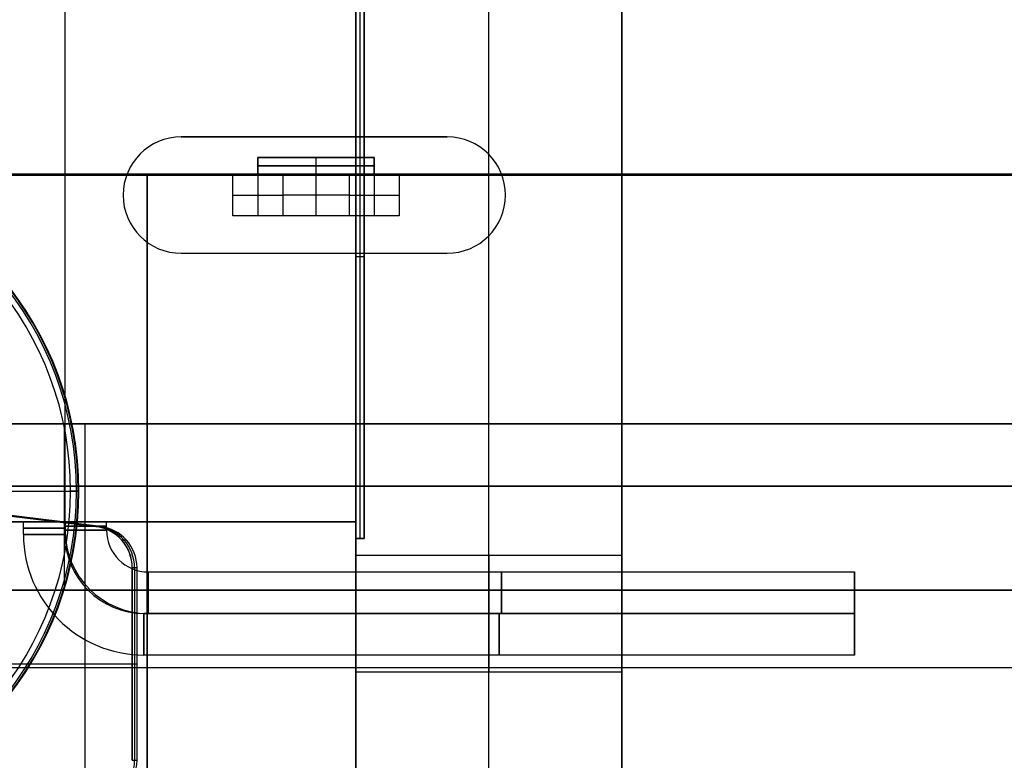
# Model space of a CAD drawing. Extents: x -64 to 57, y 4 to 161.
# Tile 100 of 256: x -56.06 to -50.14, y 97.79 to 102.25. Entities that reach past the tile are written whole.
import ezdxf

# ---------------------------------------------------------------- set-up
doc = ezdxf.new("R2010")
doc.units = 0
doc.layers.add('DEFAULT', color=7, linetype='CONTINUOUS')

msp = doc.modelspace()

# ---------------------------------------------------------------- linework, layer by layer
at = {"layer": 'DEFAULT', "color": 92}
for p, q in [((-52.4363, 81.754, 55.0359), (-52.4363, 156.6942, 55.0359)), ((-53.9863, 99.1256, 53.7093), (-53.9863, 152.6542, 53.7093)), ((-53.9863, 99.1256, 59.6864), (-53.9863, 152.6542, 59.6864)), ((-54.0363, 99.1256, 53.7093), (-54.0363, 104.822, 53.7093)), ((-54.0363, 102.5143, 65.6634), (-54.0363, 99.1256, 65.6634)), ((-54.0363, 102.5143, 51.1089), (-54.0363, 81.754, 51.1089)), ((-54.0363, 81.754, 66.2629), (-54.0363, 102.5143, 66.2629)), ((-54.0113, 99.1256, 65.6634), (-54.0113, 102.5143, 65.6634)), ((-53.9863, 102.5143, 65.6634), (-53.9863, 99.1256, 65.6634)), ((-53.2363, 81.754, 51.1089), (-53.2363, 102.5143, 51.1089)), ((-53.2363, 81.754, 66.2629), (-53.2363, 102.5143, 66.2629)), ((-52.4363, 102.5143, 51.1089), (-52.4363, 81.754, 51.1089)), ((-52.4363, 81.754, 66.2629), (-52.4363, 102.5143, 66.2629)), ((-53.9863, 100.82, 65.6634), (-54.0363, 100.82, 65.6634)), ((-54.0363, 99.1256, 65.6634), (-54.0363, 99.1256, 53.7093)), ((-53.9863, 99.1256, 65.6634), (-54.0363, 99.1256, 65.6634)), ((-54.0363, 99.1256, 53.7093), (-53.9863, 99.1256, 53.7093)), ((-54.0363, 98.9539, 58.6859), (-54.0363, 99.1256, 58.6859)), ((-53.9863, 99.1256, 59.6864), (-54.0363, 99.1256, 59.6864)), ((-54.0113, 99.1256, 53.7093), (-54.0113, 99.1256, 65.6634)), ((-53.9863, 99.1256, 65.6634), (-53.9863, 99.1256, 53.7093)), ((-54.0363, 99.0256, 62.6292), (-52.4363, 99.0256, 62.6292)), ((-54.0363, 99.0256, 58.4735), (-52.4363, 99.0256, 58.4735)), ((-54.0363, 99.0256, 55.9435), (-52.4363, 99.0256, 55.9435)), ((-52.4363, 98.6756, 56.2935), (-54.0363, 98.6756, 56.2935)), ((-54.0363, 98.6756, 55.5935), (-52.4363, 98.6756, 55.5935)), ((-52.4363, 98.6756, 58.8235), (-54.0363, 98.6756, 58.8235)), ((-54.0363, 98.6756, 58.1235), (-52.4363, 98.6756, 58.1235)), ((-52.4363, 98.6756, 62.9792), (-54.0363, 98.6756, 62.9792)), ((-54.0363, 98.6756, 62.2792), (-52.4363, 98.6756, 62.2792)), ((-54.0363, 97.745, 58.6859), (-54.0363, 98.3974, 58.6859)), ((-54.0363, 98.3256, 55.9435), (-52.4363, 98.3256, 55.9435)), ((-54.0363, 98.3256, 58.4735), (-52.4363, 98.3256, 58.4735)), ((-54.0363, 98.3256, 62.6292), (-52.4363, 98.3256, 62.6292))]:
    msp.add_line(p, q, dxfattribs=at)
at = {"layer": 'DEFAULT', "color": 51}
for p, q in [((-55.7863, 99.2256, 53.8093), (-55.7863, 152.5542, 53.8093)), ((-55.7863, 99.2256, 65.5634), (-55.7863, 152.5542, 65.5634)), ((-54.0363, 99.2256, 53.8093), (-54.0363, 152.5542, 53.8093)), ((-54.0363, 152.5542, 65.5634), (-54.0363, 99.2256, 65.5634)), ((-54.0363, 99.2256, 59.6864), (-54.0363, 152.5542, 59.6864)), ((-57.5363, 99.2256, 65.5634), (-54.0363, 99.2256, 65.5634)), ((-54.0363, 99.2256, 53.8093), (-57.5363, 99.2256, 53.8093)), ((-54.0363, 99.2256, 59.6864), (-57.5363, 99.2256, 59.6864)), ((-56.0363, 99.1506, 55.9435), (-56.0363, 99.2256, 55.9435)), ((-56.0363, 99.1506, 58.4735), (-56.0363, 99.2256, 58.4735)), ((-56.0363, 99.1506, 62.6292), (-56.0363, 99.2256, 62.6292)), ((-55.7863, 99.2256, 55.6935), (-55.7863, 99.1756, 55.6935)), ((-55.7863, 99.1756, 56.1935), (-55.7863, 99.2256, 56.1935)), ((-55.7863, 99.2256, 58.2235), (-55.7863, 99.1756, 58.2235)), ((-55.7863, 99.1756, 58.7235), (-55.7863, 99.2256, 58.7235)), ((-55.7863, 99.1756, 62.3792), (-55.7863, 99.2256, 62.3792)), ((-55.7863, 99.2256, 62.8792), (-55.7863, 99.1756, 62.8792)), ((-55.7863, 99.2256, 53.8093), (-55.7863, 99.2256, 55.6935)), ((-55.7863, 99.2256, 56.1935), (-55.7863, 99.2256, 58.2235)), ((-55.7863, 99.2256, 58.7235), (-55.7863, 99.2256, 62.3792)), ((-55.7863, 99.2256, 62.8792), (-55.7863, 99.2256, 65.5634)), ((-55.5363, 99.1756, 55.9435), (-55.5363, 99.2256, 55.9435)), ((-55.5363, 99.1756, 58.4735), (-55.5363, 99.2256, 58.4735)), ((-55.5363, 99.1756, 62.6292), (-55.5363, 99.2256, 62.6292)), ((-54.0363, 99.2256, 65.5634), (-54.0363, 99.2256, 53.8093)), ((-55.7863, 99.1506, 56.1935), (-55.7863, 99.1756, 56.1935)), ((-55.7863, 99.1756, 55.6935), (-55.7863, 99.1506, 55.6935)), ((-55.7863, 99.1506, 58.7235), (-55.7863, 99.1756, 58.7235)), ((-55.7863, 99.1756, 58.2235), (-55.7863, 99.1506, 58.2235)), ((-55.7863, 99.1506, 62.8792), (-55.7863, 99.1756, 62.8792)), ((-55.7863, 99.1756, 62.3792), (-55.7863, 99.1506, 62.3792)), ((-55.7193, 98.9256, 56.1935), (-55.7296, 98.9256, 56.1935)), ((-55.7296, 98.9256, 55.6935), (-55.7193, 98.9256, 55.6935)), ((-55.7193, 98.9256, 58.7235), (-55.7296, 98.9256, 58.7235)), ((-55.7296, 98.9256, 58.2235), (-55.7193, 98.9256, 58.2235)), ((-55.7193, 98.9256, 62.8792), (-55.7296, 98.9256, 62.8792)), ((-55.7296, 98.9256, 62.3792), (-55.7193, 98.9256, 62.3792)), ((-55.2863, 98.9256, 55.9435), (-51.0363, 98.9256, 55.9435)), ((-55.2863, 98.9256, 58.4735), (-51.0363, 98.9256, 58.4735)), ((-55.2863, 98.9256, 62.6292), (-51.0363, 98.9256, 62.6292)), ((-51.0363, 98.4256, 55.9435), (-51.0363, 98.9256, 55.9435)), ((-51.0363, 98.4256, 58.4735), (-51.0363, 98.9256, 58.4735)), ((-51.0363, 98.4256, 62.6292), (-51.0363, 98.9256, 62.6292)), ((-55.5363, 98.7323, 56.1935), (-55.5363, 98.7426, 56.1935)), ((-55.5363, 98.7323, 55.6935), (-55.5363, 98.7426, 55.6935)), ((-55.5363, 98.7323, 58.7235), (-55.5363, 98.7426, 58.7235)), ((-55.5363, 98.7323, 58.2235), (-55.5363, 98.7426, 58.2235)), ((-55.5363, 98.7323, 62.8792), (-55.5363, 98.7426, 62.8792)), ((-55.5363, 98.7323, 62.3792), (-55.5363, 98.7426, 62.3792)), ((-55.2863, 98.6756, 56.1935), (-55.3113, 98.6756, 56.1935)), ((-55.3113, 98.6756, 55.6935), (-55.2863, 98.6756, 55.6935)), ((-55.2863, 98.6756, 58.7235), (-55.3113, 98.6756, 58.7235)), ((-55.3113, 98.6756, 58.2235), (-55.2863, 98.6756, 58.2235)), ((-55.2863, 98.6756, 62.8792), (-55.3113, 98.6756, 62.8792)), ((-55.3113, 98.6756, 62.3792), (-55.2863, 98.6756, 62.3792)), ((-55.2863, 98.6756, 55.6935), (-51.0363, 98.6756, 55.6935)), ((-51.0363, 98.6756, 56.1935), (-55.2863, 98.6756, 56.1935)), ((-55.2863, 98.6756, 58.2235), (-51.0363, 98.6756, 58.2235)), ((-51.0363, 98.6756, 58.7235), (-55.2863, 98.6756, 58.7235)), ((-51.0363, 98.6756, 62.3792), (-55.2863, 98.6756, 62.3792)), ((-55.2863, 98.6756, 62.8792), (-51.0363, 98.6756, 62.8792)), ((-51.0363, 98.6756, 56.1935), (-51.0363, 98.6756, 55.6935)), ((-51.0363, 98.6756, 58.7235), (-51.0363, 98.6756, 58.2235)), ((-51.0363, 98.6756, 62.8792), (-51.0363, 98.6756, 62.3792)), ((-51.0363, 98.4256, 55.9435), (-55.3113, 98.4256, 55.9435)), ((-51.0363, 98.4256, 58.4735), (-55.3113, 98.4256, 58.4735)), ((-51.0363, 98.4256, 62.6292), (-55.3113, 98.4256, 62.6292))]:
    msp.add_line(p, q, dxfattribs=at)
at = {"layer": 'DEFAULT', "color": 156}
for p, q in [((-55.087, 101.5414, 37.5166), (-55.087, 101.5414, 35.8806)), ((-53.487, 101.5414, 35.8806), (-55.087, 101.5414, 35.8806)), ((-53.487, 101.5414, 37.5166), (-55.087, 101.5414, 37.5166)), ((-55.087, 101.5414, 36.6986), (-53.487, 101.5414, 36.6986)), ((-54.287, 101.5414, 37.5166), (-54.287, 101.5414, 35.8806)), ((-53.487, 101.5414, 35.8806), (-53.487, 101.5414, 37.5166)), ((-55.437, 101.1914, 35.8806), (-55.437, 101.1914, 37.5166)), ((-53.137, 101.1914, 37.5166), (-53.137, 101.1914, 35.8806)), ((-55.087, 100.8414, 35.8806), (-53.487, 100.8414, 35.8806)), ((-55.087, 100.8414, 35.8806), (-55.087, 100.8414, 37.5166)), ((-55.087, 100.8414, 37.5166), (-53.487, 100.8414, 37.5166)), ((-55.087, 100.8414, 36.6986), (-53.487, 100.8414, 36.6986)), ((-54.287, 100.8414, 35.8806), (-54.287, 100.8414, 37.5166)), ((-53.487, 100.8414, 37.5166), (-53.487, 100.8414, 35.8806))]:
    msp.add_line(p, q, dxfattribs=at)
at = {"layer": 'DEFAULT', "color": 9}
for p, q in [((-54.627, 101.3164, 34.7518), (-54.627, 101.4164, 34.7518)), ((-54.627, 101.4164, 38.2518), (-54.627, 101.3164, 38.2518)), ((-54.627, 101.4164, 34.7518), (-54.627, 101.4164, 38.2518)), ((-54.627, 101.3164, 36.5018), (-54.627, 101.4164, 36.5018)), ((-53.927, 101.4164, 36.5018), (-54.627, 101.4164, 36.5018)), ((-54.277, 101.4164, 38.6018), (-54.277, 101.3164, 38.6018)), ((-54.277, 101.4164, 34.4018), (-54.277, 101.3164, 34.4018)), ((-54.277, 101.4164, 38.6018), (-54.277, 101.4164, 34.4018)), ((-53.927, 101.3164, 38.2518), (-53.927, 101.4164, 38.2518)), ((-53.927, 101.4164, 34.7518), (-53.927, 101.3164, 34.7518)), ((-53.927, 101.4164, 38.2518), (-53.927, 101.4164, 34.7518)), ((-53.927, 101.4164, 36.5018), (-53.927, 101.3164, 36.5018)), ((-54.627, 101.3664, 34.7518), (-54.627, 101.3664, 38.2518)), ((-53.927, 101.3664, 38.2518), (-53.927, 101.3664, 34.7518)), ((-54.777, 101.3164, 37.7818), (-63.167, 101.3164, 37.7818)), ((-63.167, 101.3164, 50.9918), (-47.417, 101.3164, 50.9918)), ((-47.417, 101.3164, 42.4218), (-63.167, 101.3164, 42.4218)), ((-55.292, 95.9586, 37.7818), (-55.292, 101.3164, 37.7818)), ((-55.292, 101.3164, 50.9918), (-55.292, 101.3164, 37.7818)), ((-55.292, 101.3164, 50.9918), (-55.292, 84.8064, 50.9918)), ((-54.777, 101.0664, 37.7818), (-54.777, 101.3164, 37.7818)), ((-54.777, 101.3164, 34.1518), (-54.777, 101.3164, 37.7818)), ((-54.777, 101.0664, 34.1518), (-54.777, 101.3164, 34.1518)), ((-54.477, 101.3164, 33.8518), (-54.777, 101.3164, 34.1518)), ((-54.777, 101.0664, 35.9668), (-54.777, 101.3164, 35.9668)), ((-54.627, 101.3164, 38.2518), (-54.627, 101.3164, 34.7518)), ((-54.627, 101.3164, 34.0018), (-54.627, 101.0664, 34.0018)), ((-54.077, 101.3164, 33.8518), (-54.477, 101.3164, 33.8518)), ((-54.477, 101.3164, 33.8518), (-54.477, 101.0664, 33.8518)), ((-54.277, 101.3164, 33.8518), (-54.277, 101.0664, 33.8518)), ((-54.077, 101.3164, 33.8518), (-54.077, 101.0664, 33.8518)), ((-53.777, 101.3164, 34.1518), (-54.077, 101.3164, 33.8518)), ((-53.927, 101.3164, 34.7518), (-53.927, 101.3164, 38.2518)), ((-53.927, 101.3164, 34.0018), (-53.927, 101.0664, 34.0018)), ((-53.777, 101.3164, 37.7818), (-53.777, 101.0664, 37.7818)), ((-47.417, 101.3164, 37.7818), (-53.777, 101.3164, 37.7818)), ((-53.777, 101.3164, 37.7818), (-53.777, 101.3164, 34.1518)), ((-53.777, 101.3164, 34.1518), (-53.777, 101.0664, 34.1518)), ((-53.777, 101.3164, 35.9668), (-53.777, 101.0664, 35.9668)), ((-54.777, 101.1914, 34.1518), (-54.777, 101.1914, 37.7818)), ((-54.777, 101.1914, 34.1518), (-54.477, 101.1914, 33.8518)), ((-54.077, 101.1914, 33.8518), (-54.477, 101.1914, 33.8518)), ((-54.077, 101.1914, 33.8518), (-53.777, 101.1914, 34.1518)), ((-53.777, 101.1914, 34.1518), (-53.777, 101.1914, 37.7818)), ((-53.777, 101.0664, 37.7818), (-54.777, 101.0664, 37.7818)), ((-54.777, 101.0664, 37.7818), (-54.777, 101.0664, 34.1518)), ((-54.477, 101.0664, 33.8518), (-54.777, 101.0664, 34.1518)), ((-53.777, 101.0664, 35.8168), (-54.777, 101.0664, 35.8168)), ((-54.077, 101.0664, 33.8518), (-54.477, 101.0664, 33.8518)), ((-54.277, 101.0664, 37.7818), (-54.277, 101.0664, 33.8518)), ((-53.777, 101.0664, 34.1518), (-54.077, 101.0664, 33.8518)), ((-53.777, 101.0664, 34.1518), (-53.777, 101.0664, 37.7818)), ((-55.6015, 99.1982, 50.8418), (-62.417, 100.0298, 50.8418)), ((-62.417, 100.0298, 50.9918), (-55.6015, 99.1982, 50.9918)), ((-55.6015, 99.1982, 50.9168), (-62.417, 100.0298, 50.9168)), ((-48.417, 99.8164, 44.2818), (-62.917, 99.8164, 44.2818)), ((-62.917, 99.8164, 47.9918), (-48.417, 99.8164, 47.9918)), ((-62.917, 99.8164, 42.5318), (-48.417, 99.8164, 42.5318)), ((-62.917, 99.8164, 39.0318), (-48.417, 99.8164, 39.0318)), ((-48.417, 99.8164, 46.1368), (-62.917, 99.8164, 46.1368)), ((-48.417, 99.8164, 40.7818), (-62.917, 99.8164, 40.7818)), ((-55.792, 99.8164, 44.2818), (-55.792, 98.8164, 44.2818)), ((-55.792, 99.8164, 42.5318), (-55.792, 98.8164, 42.5318)), ((-55.667, 99.8164, 47.9918), (-55.667, 99.8164, 44.2818)), ((-55.667, 99.8164, 42.5318), (-55.667, 99.8164, 39.0318)), ((-55.667, 99.8164, 39.0318), (-55.667, 86.3064, 39.0318)), ((-55.667, 99.8164, 47.9918), (-55.667, 96.8864, 47.9918)), ((-55.6015, 99.1982, 52.2435), (-58.1685, 99.5114, 51.7467)), ((-55.573, 99.1982, 52.0962), (-58.14, 99.5114, 51.5994)), ((-48.417, 99.4414, 44.2818), (-63.167, 99.4414, 44.2818)), ((-63.167, 99.4414, 42.5318), (-48.417, 99.4414, 42.5318)), ((-56.432, 99.4114, 34.7818), (-55.7173, 99.4114, 35.4965)), ((-56.082, 99.4114, 35.5818), (-55.7527, 99.4114, 35.5818)), ((-55.7027, 99.4114, 35.5318), (-55.7527, 99.4114, 35.5818)), ((-55.7173, 99.4114, 35.4965), (-55.7027, 99.4114, 35.5318)), ((-55.6015, 99.1982, 50.9918), (-55.6015, 99.1982, 50.8418)), ((-55.6015, 99.1982, 52.2435), (-55.573, 99.1982, 52.0962)), ((-55.4161, 99.1157, 52.1266), (-55.4446, 99.1157, 52.2739)), ((-55.3818, 98.95, 50.9918), (-55.3818, 97.7927, 50.9918)), ((-55.3818, 98.95, 50.8418), (-55.3818, 98.95, 50.9918)), ((-55.3818, 97.7927, 50.8418), (-55.3818, 98.95, 50.8418)), ((-55.3818, 97.7927, 52.286), (-55.3818, 98.95, 52.286)), ((-55.3533, 98.95, 52.1388), (-55.3818, 98.95, 52.286)), ((-55.3818, 97.7927, 50.9168), (-55.3818, 98.95, 50.9168)), ((-55.3675, 98.95, 52.2124), (-55.3675, 97.7927, 52.2124)), ((-55.3533, 97.7927, 52.1388), (-55.3533, 98.95, 52.1388)), ((-48.417, 98.8164, 44.2818), (-63.167, 98.8164, 44.2818)), ((-63.167, 98.8164, 42.5318), (-48.417, 98.8164, 42.5318)), ((-63.167, 98.8164, 43.4068), (-48.417, 98.8164, 43.4068)), ((-55.792, 98.8164, 42.5318), (-55.792, 98.8164, 44.2818)), ((-62.917, 98.3514, 47.9918), (-48.417, 98.3514, 47.9918)), ((-55.3818, 98.3714, 50.8418), (-62.417, 98.3714, 50.8418)), ((-55.3818, 98.3714, 52.286), (-58.1685, 98.3714, 51.7467)), ((-55.3533, 98.3714, 52.1388), (-58.14, 98.3714, 51.5994)), ((-55.3818, 98.3714, 50.8418), (-55.3818, 98.3714, 50.9918)), ((-55.3533, 98.3714, 52.1388), (-55.3818, 98.3714, 52.286)), ((-55.3818, 97.7927, 50.8418), (-55.3818, 97.7927, 50.9918)), ((-55.3818, 97.7927, 52.286), (-55.3533, 97.7927, 52.1388))]:
    msp.add_line(p, q, dxfattribs=at)
at = {"layer": 'DEFAULT', "color": 8}
for p, q in [((-47.417, 101.3114, 37.5166), (-63.167, 101.3114, 37.5166)), ((-63.167, 101.3114, 50.9766), (-47.417, 101.3114, 50.9766)), ((-63.167, 101.3114, 44.2466), (-47.417, 101.3114, 44.2466)), ((-55.292, 84.8114, 37.5166), (-55.292, 101.3114, 37.5166)), ((-55.292, 101.3114, 37.5166), (-55.292, 101.3114, 50.9766)), ((-55.292, 84.8114, 50.9766), (-55.292, 101.3114, 50.9766))]:
    msp.add_line(p, q, dxfattribs=at)
at = {"layer": 'DEFAULT', "color": 156}
for centre, start, end in [((-55.087, 101.1914, 37.5166), 90, 180), ((-55.087, 101.1914, 35.8806), 90, 180), ((-55.087, 101.1914, 36.6986), 90, 180), ((-53.487, 101.1914, 37.5166), 270, 90), ((-53.487, 101.1914, 35.8806), 270, 90), ((-53.487, 101.1914, 36.6986), 270, 90), ((-55.087, 101.1914, 37.5166), 180, 270), ((-55.087, 101.1914, 35.8806), 180, 270), ((-55.087, 101.1914, 36.6986), 180, 270)]:
    msp.add_arc(centre, 0.35, start, end, dxfattribs=at)
at = {"layer": 'DEFAULT', "color": 9, "extrusion": (-1.19249e-08, 1, -5.07531e-15)}
msp.add_arc((54.277, 34.7518, 101.4164), 0.35, 180, 360, dxfattribs=at)
at = {"layer": 'DEFAULT', "color": 9, "extrusion": (-1.19249e-08, 1, 1.01506e-14)}
for start, end in [(360, 90), (90, 180)]:
    msp.add_arc((54.277, 38.2518, 101.4164), 0.35, start, end, dxfattribs=at)
at = {"layer": 'DEFAULT', "color": 9, "extrusion": (-4.36963e-08, 8.36523e-12, 1)}
msp.add_arc((-57.707, 99.4114, 35.4965), 1.9896, 0, 80.5, dxfattribs=at)
at = {"layer": 'DEFAULT', "color": 9, "extrusion": (-4.37114e-08, 6.69002e-15, 1)}
msp.add_arc((-57.707, 99.4114, 35.5672), 1.9896, 0, 80.5, dxfattribs=at)
at = {"layer": 'DEFAULT', "color": 9, "extrusion": (-4.37114e-08, -2.21178e-15, 1)}
msp.add_arc((-57.707, 99.4114, 35.5127), 2.0005, 0, 80.5, dxfattribs=at)
at = {"layer": 'DEFAULT', "color": 9, "extrusion": (-4.37114e-08, 2.51449e-15, 1)}
msp.add_arc((-57.707, 99.4114, 35.5318), 2.0043, 0, 80.5, dxfattribs=at)
at = {"layer": 'DEFAULT', "color": 9, "extrusion": (-1.19249e-08, 1, 0)}
for centre, start, end in [((54.277, 34.7518, 101.3664), 180, 360), ((54.277, 38.2518, 101.3664), 360, 90), ((54.277, 38.2518, 101.3664), 90, 180)]:
    msp.add_arc(centre, 0.35, start, end, dxfattribs=at)
at = {"layer": 'DEFAULT', "color": 9, "extrusion": (-4.37114e-08, -8.42314e-15, 1)}
msp.add_arc((-57.707, 99.4114, 35.5818), 1.9543, 0, 80.5, dxfattribs=at)
at = {"layer": 'DEFAULT', "color": 9, "extrusion": (-1.19249e-08, 1, -1.38051e-30)}
msp.add_arc((54.277, 34.7518, 101.3164), 0.35, 180, 360, dxfattribs=at)
at = {"layer": 'DEFAULT', "color": 9, "extrusion": (-1.19249e-08, 1, 5.07531e-15)}
for start, end in [(360, 90), (90, 180)]:
    msp.add_arc((54.277, 38.2518, 101.3164), 0.35, start, end, dxfattribs=at)
at = {"layer": 'DEFAULT', "color": 9, "extrusion": (-4.37114e-08, -2.54126e-15, 1)}
msp.add_arc((-57.707, 99.4114, 35.5818), 1.9543, 279.5, 0, dxfattribs=at)
at = {"layer": 'DEFAULT', "color": 9, "extrusion": (-4.37005e-08, -8.36614e-12, 1)}
msp.add_arc((-57.707, 99.4114, 35.4965), 1.9896, 279.5, 0, dxfattribs=at)
at = {"layer": 'DEFAULT', "color": 9, "extrusion": (-4.37114e-08, -6.2776e-15, 1)}
msp.add_arc((-57.707, 99.4114, 35.5672), 1.9896, 279.5, 0, dxfattribs=at)
at = {"layer": 'DEFAULT', "color": 9, "extrusion": (-4.37114e-08, 8.11348e-15, 1)}
msp.add_arc((-57.707, 99.4114, 35.5127), 2.0005, 279.5, 0, dxfattribs=at)
at = {"layer": 'DEFAULT', "color": 9, "extrusion": (-4.37114e-08, -3.557e-15, 1)}
msp.add_arc((-57.707, 99.4114, 35.5318), 2.0043, 279.5, 0, dxfattribs=at)
at = {"layer": 'DEFAULT', "color": 51, "extrusion": (1.37232e-13, 1, 1.37232e-13)}
for centre in [(55.7863, 62.6292, 99.2256), (55.7863, 58.4735, 99.2256), (55.7863, 55.9435, 99.2256)]:
    msp.add_arc(centre, 0.25, 270, 360, dxfattribs=at)
at = {"layer": 'DEFAULT', "color": 51, "extrusion": (1.37232e-13, 1, -1.37232e-13)}
for centre in [(55.7863, 62.6292, 99.2256), (55.7863, 58.4735, 99.2256), (55.7863, 55.9435, 99.2256)]:
    msp.add_arc(centre, 0.25, 360, 90, dxfattribs=at)
at = {"layer": 'DEFAULT', "color": 51, "extrusion": (-6e-06, 1, 6e-06)}
for centre in [(55.7857, 62.6286, 99.2264), (55.7857, 58.473, 99.2263), (55.7857, 55.9429, 99.2263)]:
    msp.add_arc(centre, 0.25, 90, 180, dxfattribs=at)
at = {"layer": 'DEFAULT', "color": 51, "extrusion": (-6e-06, 1, -6e-06)}
for centre in [(55.7857, 62.6298, 99.2256), (55.7857, 58.4741, 99.2256), (55.7857, 55.9441, 99.2256)]:
    msp.add_arc(centre, 0.25, 180, 270, dxfattribs=at)
at = {"layer": 'DEFAULT', "color": 51, "extrusion": (0, 1, 0)}
for centre, start, end in [((55.7863, 55.9435, 99.1881), 270, 0), ((55.7863, 55.9435, 99.1881), 0, 90), ((55.7863, 58.4735, 99.1881), 270, 0), ((55.7863, 58.4735, 99.1881), 0, 90), ((55.7863, 62.6292, 99.1881), 270, 0), ((55.7863, 62.6292, 99.1881), 0, 90), ((55.7863, 55.9435, 99.2006), 180, 270), ((55.7863, 55.9435, 99.2006), 90, 180), ((55.7863, 58.4735, 99.2006), 180, 270), ((55.7863, 58.4735, 99.2006), 90, 180), ((55.7863, 62.6292, 99.2006), 180, 270), ((55.7863, 62.6292, 99.2006), 90, 180)]:
    msp.add_arc(centre, 0.25, start, end, dxfattribs=at)
at = {"layer": 'DEFAULT', "color": 51}
for centre, radius in [((-55.2863, 99.1756, 55.6935), 0.5), ((-55.2863, 99.1756, 56.1935), 0.5), ((-55.2863, 99.1756, 58.2235), 0.5), ((-55.2863, 99.1756, 58.7235), 0.5), ((-55.2863, 99.1756, 62.3792), 0.5), ((-55.2863, 99.1756, 62.8792), 0.5), ((-55.2863, 99.1756, 55.9435), 0.25), ((-55.2863, 99.1756, 58.4735), 0.25), ((-55.2863, 99.1756, 62.6292), 0.25), ((-55.3113, 99.1506, 55.9435), 0.725), ((-55.3113, 99.1506, 58.4735), 0.725), ((-55.3113, 99.1506, 62.6292), 0.725), ((-55.3113, 99.1506, 55.6935), 0.475), ((-55.3113, 99.1506, 56.1935), 0.475), ((-55.3113, 99.1506, 58.2235), 0.475), ((-55.3113, 99.1506, 58.7235), 0.475), ((-55.3113, 99.1506, 62.3792), 0.475), ((-55.3113, 99.1506, 62.8792), 0.475)]:
    msp.add_arc(centre, radius, 180, 270, dxfattribs=at)
at = {"layer": 'DEFAULT', "color": 51, "extrusion": (-3.82826e-17, 1, -8.60423e-16)}
for centre, start, end in [((55.7863, 55.9435, 99.1756), 180, 270), ((55.7863, 55.9435, 99.1756), 90, 180), ((55.7863, 58.4735, 99.1756), 180, 270), ((55.7863, 58.4735, 99.1756), 90, 180), ((55.7863, 62.6292, 99.1756), 180, 270), ((55.7863, 62.6292, 99.1756), 90, 180)]:
    msp.add_arc(centre, 0.25, start, end, dxfattribs=at)
at = {"layer": 'DEFAULT', "color": 9, "extrusion": (-4.37114e-08, -1.46275e-14, 1)}
msp.add_arc((-55.6318, 98.95, 50.8418), 0.25, 0, 83.04277, dxfattribs=at)
at = {"layer": 'DEFAULT', "color": 9, "extrusion": (-4.37114e-08, -5.21253e-16, 1)}
msp.add_arc((-55.6318, 98.95, 50.9918), 0.25, 0, 83.04277, dxfattribs=at)
at = {"layer": 'DEFAULT', "color": 9, "extrusion": (-0.190022, -2.26738e-09, 0.98178)}
msp.add_arc((-98.9481, -44.6889, 61.8571), 0.2517, 90.44354, 173.64614, dxfattribs=at)
at = {"layer": 'DEFAULT', "color": 9, "extrusion": (-4.37114e-08, 0, 1)}
msp.add_arc((-55.6318, 98.95, 50.9168), 0.25, 0, 83.04277, dxfattribs=at)
at = {"layer": 'DEFAULT', "color": 9, "extrusion": (-0.190022, -2.26526e-09, 0.98178)}
msp.add_arc((-98.9481, -44.6889, 61.7821), 0.2517, 90.44354, 173.64614, dxfattribs=at)
at = {"layer": 'DEFAULT', "color": 9, "extrusion": (-0.190022, -2.26405e-09, 0.98178)}
msp.add_arc((-98.9481, -44.6889, 61.7071), 0.2517, 90.44354, 173.64614, dxfattribs=at)
at = {"layer": 'DEFAULT', "color": 51, "extrusion": (7.27397e-17, 1, -8.60423e-16)}
for centre, start, end in [((55.7863, 55.9435, 99.1506), 270, 0), ((55.7863, 55.9435, 99.1506), 0, 90), ((55.7863, 58.4735, 99.1506), 270, 0), ((55.7863, 58.4735, 99.1506), 0, 90), ((55.7863, 62.6292, 99.1506), 270, 0), ((55.7863, 62.6292, 99.1506), 0, 90)]:
    msp.add_arc(centre, 0.25, start, end, dxfattribs=at)
at = {"layer": 'DEFAULT', "color": 92, "extrusion": (1, 3.82826e-17, -8.24256e-18)}
for centre, start, end in [((98.6756, 62.6292, -54.0363), 270, 90), ((98.6756, 58.4735, -54.0363), 270, 90), ((98.6756, 55.9435, -54.0363), 270, 90), ((98.6756, 55.9435, -54.0363), 90, 270), ((98.6756, 58.4735, -54.0363), 90, 270), ((98.6756, 62.6292, -54.0363), 90, 270)]:
    msp.add_arc(centre, 0.35, start, end, dxfattribs=at)
at = {"layer": 'DEFAULT', "color": 92, "extrusion": (1, 0, 0)}
for centre, start, end in [((98.6756, 62.6292, -53.2363), 270, 90), ((98.6756, 58.4735, -53.2363), 270, 90), ((98.6756, 55.9435, -53.2363), 270, 90), ((98.6756, 55.9435, -53.2363), 90, 270), ((98.6756, 58.4735, -53.2363), 90, 270), ((98.6756, 62.6292, -53.2363), 90, 270)]:
    msp.add_arc(centre, 0.35, start, end, dxfattribs=at)
at = {"layer": 'DEFAULT', "color": 92, "extrusion": (1, 5.11359e-15, -8.24256e-18)}
for centre in [(98.6756, 62.6292, -52.4363), (98.6756, 58.4735, -52.4363), (98.6756, 55.9435, -52.4363)]:
    msp.add_arc(centre, 0.35, 270, 90, dxfattribs=at)
at = {"layer": 'DEFAULT', "color": 51, "extrusion": (1, 3.82826e-17, -8.24256e-18)}
for centre, start, end in [((98.6756, 55.9435, -55.2863), 270, 0), ((98.6756, 55.9435, -55.2863), 0, 90), ((98.6756, 58.4735, -55.2863), 270, 0), ((98.6756, 58.4735, -55.2863), 0, 90), ((98.6756, 62.6292, -55.2863), 270, 0), ((98.6756, 55.9435, -51.0363), 270, 0), ((98.6756, 55.9435, -51.0363), 0, 90), ((98.6756, 58.4735, -51.0363), 270, 0), ((98.6756, 58.4735, -51.0363), 0, 90), ((98.6756, 62.6292, -51.0363), 270, 0), ((98.6756, 62.6292, -51.0363), 0, 90), ((98.6756, 62.6292, -55.3113), 90, 180), ((98.6756, 55.9435, -51.0363), 180, 270), ((98.6756, 55.9435, -51.0363), 90, 180), ((98.6756, 58.4735, -51.0363), 180, 270), ((98.6756, 58.4735, -51.0363), 90, 180), ((98.6756, 62.6292, -51.0363), 180, 270), ((98.6756, 62.6292, -51.0363), 90, 180)]:
    msp.add_arc(centre, 0.25, start, end, dxfattribs=at)
at = {"layer": 'DEFAULT', "color": 51, "extrusion": (1, -7.06714e-15, -8.24256e-18)}
msp.add_arc((98.6756, 62.6292, -55.2863), 0.25, 0, 90, dxfattribs=at)
at = {"layer": 'DEFAULT', "color": 51, "extrusion": (1, 0, 0)}
for centre, start, end in [((98.6756, 55.9435, -53.1613), 270, 0), ((98.6756, 55.9435, -53.1613), 0, 90), ((98.6756, 58.4735, -53.1613), 270, 0), ((98.6756, 58.4735, -53.1613), 0, 90), ((98.6756, 62.6292, -53.1613), 270, 0), ((98.6756, 62.6292, -53.1613), 0, 90), ((98.6756, 55.9435, -53.1738), 180, 270), ((98.6756, 55.9435, -53.1738), 90, 180), ((98.6756, 58.4735, -53.1738), 180, 270), ((98.6756, 58.4735, -53.1738), 90, 180), ((98.6756, 62.6292, -53.1738), 180, 270), ((98.6756, 62.6292, -53.1738), 90, 180)]:
    msp.add_arc(centre, 0.25, start, end, dxfattribs=at)
at = {"layer": 'DEFAULT', "color": 51, "extrusion": (1, 5.68817e-14, 5.68352e-14)}
for centre in [(98.6756, 55.9435, -55.3113), (98.6756, 58.4735, -55.3113), (98.6756, 62.6292, -55.3113)]:
    msp.add_arc(centre, 0.25, 180, 270, dxfattribs=at)
at = {"layer": 'DEFAULT', "color": 51, "extrusion": (1, 1.42491e-14, -8.24256e-18)}
for centre in [(98.6756, 55.9435, -55.3113), (98.6756, 58.4735, -55.3113)]:
    msp.add_arc(centre, 0.25, 90, 180, dxfattribs=at)
at = {"layer": 'DEFAULT', "color": 92, "extrusion": (1, -5.03702e-15, -8.24256e-18)}
msp.add_arc((98.6756, 55.9435, -52.4363), 0.35, 90, 270, dxfattribs=at)
at = {"layer": 'DEFAULT', "color": 92, "extrusion": (1, -5.03702e-15, 5.06706e-15)}
for centre in [(98.6756, 58.4735, -52.4363), (98.6756, 62.6292, -52.4363)]:
    msp.add_arc(centre, 0.35, 90, 270, dxfattribs=at)
at = {"layer": 'DEFAULT', "color": 9, "extrusion": (-0.190022, -2.26673e-09, 0.98178)}
msp.add_arc((-97.7947, -44.6889, 61.7821), 0.2517, 6.35386, 89.55646, dxfattribs=at)
at = {"layer": 'DEFAULT', "color": 9, "extrusion": (-0.190022, -2.26783e-09, 0.98178)}
msp.add_arc((-97.7947, -44.6889, 61.7071), 0.2517, 6.35386, 89.55646, dxfattribs=at)

doc.saveas('drawing.dxf')
